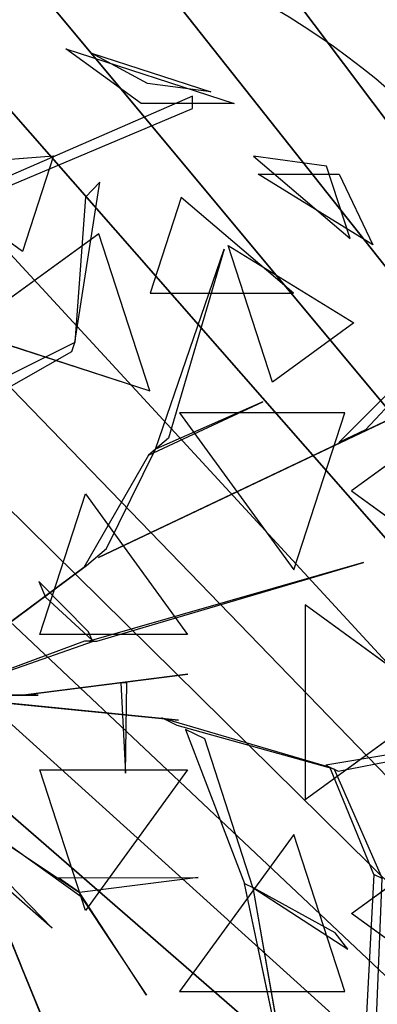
# Model space of a CAD drawing. Extents: x 22936 to 50368, y -4877 to 31080.
# Tile 53 of 256: x 49492 to 49614, y -483 to -149. Entities that reach past the tile are written whole.
import ezdxf

# ---------------------------------------------------------------- set-up
doc = ezdxf.new("R2010")
doc.units = 0
doc.layers.get('0').update_dxf_attribs({"linetype": 'CONTINUOUS'})
for name, color, linetype in [('00_TRACE_ARBRE', 3, 'CONTINUOUS'), ('00_TRACE_RDC', 241, 'CONTINUOUS'), ('08_AMENAGEMENTS_EXTERIEURS', 253, 'CONTINUOUS'), ('09_VEGETATION', 134, 'CONTINUOUS')]:
    doc.layers.add(name, color=color, linetype=linetype)

# ---------------------------------------------------------------- blocks, each defined once
blk = doc.blocks.new('TREE_GEOMETRIC_ROUND')
at = {"color": 7}
for p, q in [((620.5, 1566.6, 3316.1), (416.4, 1714.8, 3736.8)), ((416.4, 1714.8, 3736.8), (872.7, 1566.6, 3736.8)), ((638.1, 1620.9, 4415.9), (486, 1703.1, 4189.8)), ((486, 1703.1, 4189.8), (809.5, 1598, 4189.8)), ((809.5, 1598, 4189.8), (638.1, 1620.9, 4415.9)), ((759.5, 1585.9, 4205.1), (173.7, 1330.6, 3577.5)), ((759.5, 1552.4, 4205.1), (759.5, 1585.9, 4205.1)), ((173.7, 1305.5, 3608.8), (759.5, 1552.4, 4205.1)), ((872.7, 1566.6, 3736.8), (620.5, 1566.6, 3316.1)), ((-16.4, 1393.7, 5031.1), (382.6, 1424.5, 4958.5)), ((382.6, 1424.5, 4958.5), (298.3, 1165, 5283)), ((925.3, 1423.3, 4599.3), (1187.4, 1200.2, 4661.7)), ((1123.5, 1396.8, 4337.8), (925.3, 1423.3, 4599.3)), ((298.3, 1165, 5283), (-16.4, 1393.7, 5031.1)), ((1187.4, 1200.2, 4661.7), (1123.5, 1396.8, 4337.8)), ((1249.6, 1183.3, 3265.8), (938.1, 1374.8, 3199.5)), ((938.1, 1374.8, 3199.5), (1157.7, 1374.8, 3565.9)), ((1157.7, 1374.8, 3565.9), (1249.6, 1183.3, 3265.8)), ((440.3, 918.1, 4131.9), (508.8, 1353.2, 4822.3)), ((508.8, 1353.2, 4822.3), (469.9, 1312.8, 4644.5)), ((469.9, 1312.8, 4644.5), (440.3, 918.1, 4074.4)), ((729.4, 1311.8, 4958.5), (645, 1052.3, 5283)), ((1034.1, 1052.3, 5031.1), (729.4, 1311.8, 4958.5)), ((505.7, 1213.2, 2682.5), (143.1, 949.8, 2392.4)), ((644.2, 787, 2392.4), (505.7, 1213.2, 2682.5)), ((977.1, 811.1, 2577.8), (856.9, 1181.1, 2829.7)), ((856.9, 1181.1, 2829.7), (1197.9, 971.5, 2902.3)), ((659.8, 629.4, 4074.4), (845.8, 1171, 4367.3)), ((845.8, 1171, 4367.3), (695.2, 658.9, 4126.7)), ((645, 1052.3, 5283), (1034.1, 1052.3, 5031.1)), ((1157, 647.6, 3462.4), (1550.3, 1040.4, 3357.8)), ((1197.9, 971.5, 2902.3), (977.1, 811.1, 2577.8)), ((143.1, 949.8, 2392.4), (644.2, 787, 2392.4)), ((440.3, 918.1, 4074.4), (61.4, 729.6, 2965.5)), ((432.8, 894.1, 4074.4), (440.3, 918.1, 4074.4)), ((440.3, 918.1, 4074.4), (440.3, 918.1, 4131.9)), ((1444.2, 912, 3431), (1228.9, 681.4, 3488.5)), ((43.9, 673.7, 2892.3), (432.8, 894.1, 4074.4)), ((504.8, 335.9, 3415.3), (1641.7, 875.3, 3593.2)), ((1641.7, 875.3, 3593.2), (504.8, 335.9, 3357.8)), ((640.5, 613.4, 4105.7), (950.7, 757.4, 4806.6)), ((950.7, 757.4, 4806.6), (659.8, 629.4, 4074.4)), ((725, 728.2, 5468.4), (1034.7, 302, 5468.4)), ((1173.2, 728.2, 5178.3), (725, 728.2, 5468.4)), ((1034.7, 302, 5468.4), (1173.2, 728.2, 5178.3)), ((1228.9, 681.4, 3488.5), (1157, 647.6, 3462.4)), ((1412.1, 676.5, 2902.3), (1191.4, 516.2, 2577.8)), ((695.2, 658.9, 4126.7), (659.8, 629.4, 4074.4)), ((526.6, 359.6, 3415.3), (659.8, 629.4, 4074.4)), ((659.8, 629.4, 4074.4), (640.5, 613.4, 4105.7)), ((640.5, 613.4, 4105.7), (465.5, 308.8, 3415.3)), ((345.4, 126.8, 5736.5), (469.4, 508.3, 5644.3)), ((469.4, 508.3, 5644.3), (746.6, 126.8, 5644.3)), ((1191.4, 516.2, 2577.8), (1506.2, 287.5, 2829.7)), ((471.9, 314.1, 3415.3), (526.6, 359.6, 3415.3)), ((1223.9, 322.2, 5052.5), (479.1, 108.8, 3886.1)), ((500, 108.8, 3797.1), (1223.9, 322.2, 5042)), ((504.8, 335.9, 3357.8), (504.8, 335.9, 3415.3)), ((1223.9, 322.2, 5042), (1223.9, 322.2, 5052.5)), ((43.9, -4.2, 2510.4), (471.9, 314.1, 3357.8)), ((471.9, 314.1, 3415.3), (43.9, -4.2, 2583.7)), ((465.5, 308.8, 3415.3), (471.9, 314.1, 3415.3)), ((471.9, 314.1, 3357.8), (471.9, 314.1, 3415.3)), ((342.6, 270.2, 4498), (360.8, 227.9, 4498)), ((477.9, 134.4, 3870.4), (342.6, 270.2, 4498)), ((360.8, 227.9, 4498), (487.8, 111.3, 3797.1)), ((1065.6, 207, 2392.4), (1065.6, -319.9, 2392.4)), ((1428.2, -56.5, 2682.5), (1065.6, 207, 2392.4)), ((487.8, 111.3, 3797.1), (477.9, 134.4, 3870.4)), ((73.2, -37.7, 2364), (491.7, 108.8, 3797.1)), ((466.6, 108.8, 3870.4), (73.2, -37.7, 2510.4)), ((746.6, 126.8, 5644.3), (345.4, 126.8, 5736.5)), ((491.7, 108.8, 3797.1), (466.6, 108.8, 3870.4)), ((479.1, 108.8, 3886.1), (500, 108.8, 3797.1)), ((747.6, 19.4, 5507.5), (307.6, -36.3, 4586.9)), ((340.8, -32.1, 4498), (747.6, 19.4, 5507.5)), ((581.4, -3.9, 5214.6), (565.4, -3.9, 5099.5)), ((565.4, -3.9, 5099.5), (578, -248.8, 5549.4)), ((578, -248.8, 5549.4), (581.4, -3.9, 5214.6)), ((-232.2, -37.7, 4440.5), (378.7, -669.5, 5654)), ((676.3, -100.8, 2829.5), (35.1, -36.7, 1966.5)), ((85, -41.7, 1966.5), (722.1, -105.4, 2772)), ((85.8, -37.7, 5481.4), (295, -37.7, 4498)), ((341, -37.7, 4498), (85.8, -37.7, 5669.7)), ((295, -37.7, 4498), (341, -37.7, 4498)), ((307.6, -36.3, 4586.9), (340.8, -32.1, 4498)), ((1065.6, -319.9, 2392.4), (1428.2, -56.5, 2682.5)), ((722.1, -105.4, 2772), (676.3, -100.8, 2829.5)), ((718.1, -119.5, 2772), (676.7, -99.4, 2829.5)), ((676.7, -99.4, 2829.5), (1132.9, -232.9, 3326.4)), ((1144.2, -238.3, 3300.2), (718.1, -119.5, 2772)), ((740.6, -130.5, 2892.3), (900.6, -547.9, 4074.4)), ((793.3, -156.1, 2965.5), (740.6, -130.5, 2892.3)), ((923.2, -558.9, 4074.4), (793.3, -156.1, 2965.5)), ((1405.5, -179.3, 3242.7), (1121.6, -227.4, 3242.7)), ((1155.5, -243.8, 3315.9), (1428.1, -190.3, 3300.2)), ((345.4, -239.8, 5736.5), (746.6, -239.8, 5644.3)), ((469.4, -621.3, 5644.3), (345.4, -239.8, 5736.5)), ((746.6, -239.8, 5644.3), (469.4, -621.3, 5644.3)), ((1121.6, -227.4, 3242.7), (1155.5, -243.8, 3315.9)), ((1252.1, -523.5, 3608.8), (1132.9, -232.9, 3326.4)), ((1132.9, -232.9, 3326.4), (1144.2, -238.3, 3300.2)), ((1144.2, -238.3, 3300.2), (1274.7, -534.5, 3577.5)), ((93.2, -276.5, 3886.1), (292.4, -764.7, 4383)), ((297.1, -776.3, 4335.9), (102.7, -299.8, 3839)), ((458.2, -584.1, 4848.5), (120.1, -342.4, 4456.2)), ((124.8, -354, 4571.3), (453.5, -572.4, 4906)), ((1034.7, -415, 5468.4), (725, -841.2, 5468.4)), ((1173.2, -841.2, 5178.3), (1034.7, -415, 5468.4)), ((1191.4, -629.1, 2577.8), (1506.2, -400.4, 2829.7)), ((396.5, -532.4, 4848.5), (775.7, -531.4, 5361.1)), ((453.5, -572.4, 4895.5), (396.5, -532.4, 4848.5)), ((775.7, -531.4, 5361.1), (453.5, -572.4, 4895.5)), ((1252.1, -523.5, 3608.8), (1218, -1158.3, 4205.1)), ((1274.7, -534.5, 3577.5), (1252.1, -523.5, 3608.8)), ((378.7, -669.5, 5654), (236.4, -544, 5491.8)), ((1024.9, -1134.2, 5230.3), (900.6, -547.9, 4074.4)), ((900.6, -547.9, 4074.4), (923.2, -558.9, 4074.4)), ((1147.2, -681.8, 4644.5), (923.2, -558.9, 4074.4)), ((923.2, -558.9, 4131.9), (1181.4, -726.4, 4822.3)), ((923.2, -558.9, 4074.4), (1024.9, -1134.2, 5230.3)), ((923.2, -558.9, 4074.4), (923.2, -558.9, 4131.9)), ((1248.1, -1172.9, 4205.1), (1274.7, -534.5, 3577.5)), ((634.8, -851, 5246), (453.5, -572.4, 4906)), ((453.5, -572.4, 4906), (458.2, -584.1, 4848.5)), ((458.2, -584.1, 4848.5), (634.8, -851, 5246)), ((1412.1, -789.5, 2902.3), (1191.4, -629.1, 2577.8)), ((1181.4, -726.4, 4822.3), (1147.2, -681.8, 4644.5)), ((292.4, -764.7, 4383), (297.1, -776.3, 4335.9)), ((376.1, -970, 4937.4), (292.4, -764.7, 4383)), ((297.1, -776.3, 4325.4), (543.6, -1380.7, 4586.9)), ((314.5, -818.9, 4398.6), (297.1, -776.3, 4325.4)), ((297.1, -776.3, 4335.9), (412.5, -1059.2, 5099.5)), ((447.2, -1144.4, 4555.6), (314.5, -818.9, 4398.6)), ((725, -841.2, 5468.4), (1173.2, -841.2, 5178.3))]:
    blk.add_line(p, q, dxfattribs=at)
mesh = blk.add_polyface(dxfattribs=at)
corners = [(872.7, 1566.6, 3736.8), (620.5, 1566.6, 3316.1), (416.4, 1714.8, 3736.8)]
mesh.append_faces([[corners[k] for k in face] for face in [(0, 1, 2)]], dxfattribs={"color": 7})
mesh = blk.add_polyface(dxfattribs=at)
corners = [(638.1, 1620.9, 4415.9), (486, 1703.1, 4189.8), (809.5, 1598, 4189.8)]
mesh.append_faces([[corners[k] for k in face] for face in [(0, 1, 2)]], dxfattribs={"color": 7})
mesh = blk.add_polyface(dxfattribs=at)
corners = [(298.3, 1165, 5283), (-16.4, 1393.7, 5031.1), (382.6, 1424.5, 4958.5)]
mesh.append_faces([[corners[k] for k in face] for face in [(0, 1, 2)]], dxfattribs={"color": 7})
mesh = blk.add_polyface(dxfattribs=at)
corners = [(1187.4, 1200.2, 4661.7), (1123.5, 1396.8, 4337.8), (925.3, 1423.3, 4599.3)]
mesh.append_faces([[corners[k] for k in face] for face in [(0, 1, 2)]], dxfattribs={"color": 7})
mesh = blk.add_polyface(dxfattribs=at)
corners = [(1157.7, 1374.8, 3565.9), (1249.6, 1183.3, 3265.8), (938.1, 1374.8, 3199.5)]
mesh.append_faces([[corners[k] for k in face] for face in [(0, 1, 2)]], dxfattribs={"color": 7})
mesh = blk.add_polyface(dxfattribs=at)
corners = [(645, 1052.3, 5283), (1034.1, 1052.3, 5031.1), (729.4, 1311.8, 4958.5)]
mesh.append_faces([[corners[k] for k in face] for face in [(0, 1, 2)]], dxfattribs={"color": 7})
mesh = blk.add_polyface(dxfattribs=at)
corners = [(644.2, 787, 2392.4), (505.7, 1213.2, 2682.5), (143.1, 949.8, 2392.4)]
mesh.append_faces([[corners[k] for k in face] for face in [(0, 1, 2)]], dxfattribs={"color": 7})
mesh = blk.add_polyface(dxfattribs=at)
corners = [(1197.9, 971.5, 2902.3), (977.1, 811.1, 2577.8), (856.9, 1181.1, 2829.7)]
mesh.append_faces([[corners[k] for k in face] for face in [(0, 1, 2)]], dxfattribs={"color": 7})
mesh = blk.add_polyface(dxfattribs=at)
corners = [(845.8, 1171, 4367.3), (695.2, 658.9, 4126.7), (659.8, 629.4, 4074.4)]
mesh.append_faces([[corners[k] for k in face] for face in [(0, 1, 2)]], dxfattribs={"color": 7})
mesh = blk.add_polyface(dxfattribs=at)
corners = [(1641.7, 875.3, 3593.2), (504.8, 335.9, 3357.8), (504.8, 335.9, 3415.3)]
mesh.append_faces([[corners[k] for k in face] for face in [(0, 1, 2)]], dxfattribs={"color": 7})
mesh = blk.add_polyface(dxfattribs=at)
corners = [(950.7, 757.4, 4806.6), (659.8, 629.4, 4074.4), (640.5, 613.4, 4105.7)]
mesh.append_faces([[corners[k] for k in face] for face in [(0, 1, 2)]], dxfattribs={"color": 7})
mesh = blk.add_polyface(dxfattribs=at)
corners = [(1173.2, 728.2, 5178.3), (725, 728.2, 5468.4), (1034.7, 302, 5468.4)]
mesh.append_faces([[corners[k] for k in face] for face in [(0, 1, 2)]], dxfattribs={"color": 7})
mesh = blk.add_polyface(dxfattribs=at)
corners = [(1412.1, 676.5, 2902.3), (1191.4, 516.2, 2577.8), (1506.2, 287.5, 2829.7)]
mesh.append_faces([[corners[k] for k in face] for face in [(0, 1, 2)]], dxfattribs={"color": 7})
mesh = blk.add_polyface(dxfattribs=at)
corners = [(746.6, 126.8, 5644.3), (345.4, 126.8, 5736.5), (469.4, 508.3, 5644.3)]
mesh.append_faces([[corners[k] for k in face] for face in [(0, 1, 2)]], dxfattribs={"color": 7})
mesh = blk.add_polyface(dxfattribs=at)
corners = [(471.9, 314.1, 3357.8), (43.9, -4.2, 2583.7), (43.9, -4.2, 2510.4), (471.9, 314.1, 3415.3)]
mesh.append_faces([[corners[k] for k in face] for face in [(0, 1, 2), (1, 0, 3)]], dxfattribs={"vtx0": -1, "color": 7})
mesh = blk.add_polyface(dxfattribs=at)
corners = [(1428.2, -56.5, 2682.5), (1065.6, 207, 2392.4), (1065.6, -319.9, 2392.4)]
mesh.append_faces([[corners[k] for k in face] for face in [(0, 1, 2)]], dxfattribs={"color": 7})
mesh = blk.add_polyface(dxfattribs=at)
corners = [(747.6, 19.4, 5507.5), (307.6, -36.3, 4586.9), (340.8, -32.1, 4498)]
mesh.append_faces([[corners[k] for k in face] for face in [(0, 1, 2)]], dxfattribs={"color": 7})
mesh = blk.add_polyface(dxfattribs=at)
corners = [(565.4, -3.9, 5099.5), (578, -248.8, 5549.4), (581.4, -3.9, 5214.6)]
mesh.append_faces([[corners[k] for k in face] for face in [(0, 1, 2)]], dxfattribs={"color": 7})
mesh = blk.add_polyface(dxfattribs=at)
corners = [(722.1, -105.4, 2772), (35.1, -36.7, 1966.5), (85, -41.7, 1966.5), (676.3, -100.8, 2829.5)]
mesh.append_faces([[corners[k] for k in face] for face in [(0, 1, 2), (1, 0, 3)]], dxfattribs={"vtx0": -1, "color": 7})
mesh = blk.add_polyface(dxfattribs=at)
corners = [(85.8, -37.7, 5669.7), (295, -37.7, 4498), (341, -37.7, 4498), (85.8, -37.7, 5481.4)]
mesh.append_faces([[corners[k] for k in face] for face in [(0, 1, 2), (1, 0, 3)]], dxfattribs={"vtx0": -1, "color": 7})
mesh = blk.add_polyface(dxfattribs=at)
corners = [(746.6, -239.8, 5644.3), (469.4, -621.3, 5644.3), (345.4, -239.8, 5736.5)]
mesh.append_faces([[corners[k] for k in face] for face in [(0, 1, 2)]], dxfattribs={"color": 7})
mesh = blk.add_polyface(dxfattribs=at)
corners = [(102.7, -299.8, 3839), (292.4, -764.7, 4383), (297.1, -776.3, 4335.9), (93.2, -276.5, 3886.1)]
mesh.append_faces([[corners[k] for k in face] for face in [(0, 1, 2), (1, 0, 3)]], dxfattribs={"vtx0": -1, "color": 7})
mesh = blk.add_polyface(dxfattribs=at)
corners = [(1173.2, -841.2, 5178.3), (1034.7, -415, 5468.4), (725, -841.2, 5468.4)]
mesh.append_faces([[corners[k] for k in face] for face in [(0, 1, 2)]], dxfattribs={"color": 7})
mesh = blk.add_polyface(dxfattribs=at)
corners = [(1506.2, -400.4, 2829.7), (1412.1, -789.5, 2902.3), (1191.4, -629.1, 2577.8)]
mesh.append_faces([[corners[k] for k in face] for face in [(0, 1, 2)]], dxfattribs={"color": 7})
mesh = blk.add_polyface(dxfattribs=at)
corners = [(775.7, -531.4, 5361.1), (453.5, -572.4, 4895.5), (396.5, -532.4, 4848.5)]
mesh.append_faces([[corners[k] for k in face] for face in [(0, 1, 2)]], dxfattribs={"color": 7})
mesh = blk.add_polyface(dxfattribs=at)
corners = [(1024.9, -1134.2, 5230.3), (900.6, -547.9, 4074.4), (923.2, -558.9, 4074.4)]
mesh.append_faces([[corners[k] for k in face] for face in [(0, 1, 2)]], dxfattribs={"color": 7})
mesh = blk.add_polyface(dxfattribs=at)
corners = [(453.5, -572.4, 4906), (458.2, -584.1, 4848.5), (634.8, -851, 5246)]
mesh.append_faces([[corners[k] for k in face] for face in [(0, 1, 2)]], dxfattribs={"color": 7})
mesh = blk.add_polyface(dxfattribs=at)
corners = [(376.1, -970, 4937.4), (297.1, -776.3, 4335.9), (412.5, -1059.2, 5099.5), (292.4, -764.7, 4383)]
mesh.append_faces([[corners[k] for k in face] for face in [(0, 1, 2), (1, 0, 3)]], dxfattribs={"vtx0": -1, "color": 7})
mesh = blk.add_polyface(dxfattribs=at)
corners = [(447.2, -1144.4, 4555.6), (297.1, -776.3, 4325.4), (543.6, -1380.7, 4586.9), (314.5, -818.9, 4398.6)]
mesh.append_faces([[corners[k] for k in face] for face in [(0, 1, 2), (1, 0, 3)]], dxfattribs={"vtx0": -1, "color": 7})
blk = doc.blocks.new('ARBRE_SIMPLE')
blk.add_circle((0, 0), 250)
blk = doc.blocks.new('GROUPER_1')
at = {"layer": '00_TRACE_ARBRE', "rotation": 10.53798942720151}
blk.add_blockref('ARBRE_SIMPLE', (7840.07, 249.24), dxfattribs=at)
blk = doc.blocks.new('GROUPER_2')
at = {"layer": '00_TRACE_RDC'}
blk.add_blockref('GROUPER_1', (12098.99, 4265.72), dxfattribs=at)
blk = doc.blocks.new('GROUPER_17')
at = {"layer": '08_AMENAGEMENTS_EXTERIEURS'}
mesh = blk.add_polyface(dxfattribs=at)
corners = [(16.45, 1860.4), (0, 1328), (0, 1844.55), (1795, 1328), (33.02, 1876.27), (49.71, 1892.12), (66.55, 1907.89), (83.55, 1923.55), (100.74, 1939.04), (118.11, 1954.33), (135.7, 1969.37), (153.53, 1984.11), (171.6, 1998.5), (189.93, 2012.5), (208.55, 2026.07), (227.46, 2039.16), (246.69, 2051.72), (266.25, 2063.72), (286.11, 2075.18), (306.26, 2086.08), (326.69, 2096.46), (347.37, 2106.3), (368.28, 2115.64), (389.4, 2124.46), (410.72, 2132.79), (432.21, 2140.64), (453.87, 2148), (475.66, 2154.9), (497.57, 2161.34), (519.59, 2167.33), (541.68, 2172.89), (563.84, 2178.01), (586.04, 2182.71), (608.27, 2187), (630.51, 2190.89), (652.73, 2194.39), (674.92, 2197.5), (697.06, 2200.25), (719.14, 2202.62), (741.15, 2204.62), (763.1, 2206.23), (785, 2207.43), (806.84, 2208.22), (828.63, 2208.57), (850.38, 2208.48), (872.08, 2207.93), (893.75, 2206.9), (915.39, 2205.39), (936.99, 2203.38), (958.57, 2200.86), (980.13, 2197.81), (1001.67, 2194.22), (1023.19, 2190.07), (1044.71, 2185.36), (1066.22, 2180.06), (1087.73, 2174.17), (1109.23, 2167.67), (1130.75, 2160.55), (1152.27, 2152.79), (1173.81, 2144.38), (1195.36, 2135.31), (1216.93, 2125.59), (1238.5, 2115.38), (1260.06, 2104.88), (1281.58, 2094.27), (1303.04, 2083.75), (1324.43, 2073.52), (1345.72, 2063.77), (1366.89, 2054.69), (1387.93, 2046.48), (1408.82, 2039.32), (1429.54, 2033.42), (1450.06, 2028.98), (1470.36, 2026.17), (1490.44, 2025.2), (1510.26, 2026.26), (1529.82, 2029.54), (1549.07, 2035.18), (1567.96, 2043.07), (1586.43, 2053.03), (1604.39, 2064.91), (1621.79, 2078.53), (1638.55, 2093.74), (1654.6, 2110.37), (1669.89, 2128.24), (1684.32, 2147.2), (1697.85, 2167.08), (1710.39, 2187.71), (1721.89, 2208.92), (1732.26, 2230.56), (1741.45, 2252.45), (1749.38, 2274.43), (1756.03, 2296.38), (1761.5, 2318.27), (1765.9, 2340.13), (1769.36, 2361.94), (1771.99, 2383.72), (1773.91, 2405.46), (1775.24, 2427.19), (1776.09, 2448.89), (1776.59, 2470.58), (1776.85, 2492.26), (1777, 2513.93), (2395.68, 2513.93), (1845, 75), (1845, 0), (1332.44, 6187.9), (953.84, 4324.79), (744.56, 6114.92), (1503.53, 4690.87), (1872.82, 4324.79), (2843.74, 4811.2), (2680.87, 4187.05), (193.79, -1456.02), (188.09, -1836.1), (174.84, -1645.82), (233.16, -2021.44), (244.41, -1272.11), (308.78, -2196.56), (325.25, -1099.34), (412.78, -2356.46), (434, -942.64), (3662.14, -2801.42), (567.57, -806.46), (722.14, -694.7), (893.31, -610.54), (1076.21, -556.38), (1155.38, -537.12), (1232.99, -512.33), (1308.66, -482.14), (1382.02, -446.69), (1452.7, -406.15), (1520.35, -360.74), (1584.63, -310.68), (1645.22, -256.21), (1701.82, -197.6), (1754.16, -135.16), (1801.96, -69.18), (1795, 75)]
mesh.append_faces([[corners[k] for k in face] for face in [(0, 1, 2), (106, 107, 108), (113, 114, 115)]], dxfattribs={"vtx0": -1})
mesh.append_faces([[corners[k] for k in face] for face in [(1, 0, 3), (104, 103, 105), (107, 109, 110), (110, 111, 112), (114, 113, 116), (116, 117, 118), (118, 119, 120), (120, 121, 122), (122, 112, 111)]], dxfattribs={"vtx0": -1, "vtx1": -1})
mesh.append_faces([[corners[k] for k in face] for face in [(3, 103, 104), (122, 105, 103)]], dxfattribs={"vtx0": -1, "vtx1": -1, "vtx2": -1})
mesh.append_faces([[corners[k] for k in face] for face in [(3, 0, 4), (3, 4, 5), (3, 5, 6), (3, 6, 7), (3, 7, 8), (3, 8, 9), (3, 9, 10), (3, 10, 11), (3, 11, 12), (3, 12, 13), (3, 13, 14), (3, 14, 15), (3, 15, 16), (3, 16, 17), (3, 17, 18), (3, 18, 19), (3, 19, 20), (3, 20, 21), (3, 21, 22), (3, 22, 23), (3, 23, 24), (3, 24, 25), (3, 25, 26), (3, 26, 27), (3, 27, 28), (3, 28, 29), (3, 29, 30), (3, 30, 31), (3, 31, 32), (3, 32, 33), (3, 33, 34), (3, 34, 35), (3, 35, 36), (3, 36, 37), (3, 37, 38), (3, 38, 39), (3, 39, 40), (3, 40, 41), (3, 41, 42), (3, 42, 43), (3, 43, 44), (3, 44, 45), (3, 45, 46), (3, 46, 47), (3, 47, 48), (3, 48, 49), (3, 49, 50), (3, 50, 51), (3, 51, 52), (3, 52, 53), (3, 53, 54), (3, 54, 55), (3, 55, 56), (3, 56, 57), (3, 57, 58), (3, 58, 59), (3, 59, 60), (3, 60, 61), (3, 61, 62), (3, 62, 63), (3, 63, 64), (3, 64, 65), (3, 65, 66), (3, 66, 67), (3, 67, 68), (3, 68, 69), (3, 69, 70), (3, 70, 71), (3, 71, 72), (3, 72, 73), (3, 73, 74), (3, 74, 75), (3, 75, 76), (3, 76, 77), (3, 77, 78), (3, 78, 79), (3, 79, 80), (3, 80, 81), (3, 81, 82), (3, 82, 83), (3, 83, 84), (3, 84, 85), (3, 85, 86), (3, 86, 87), (3, 87, 88), (3, 88, 89), (3, 89, 90), (3, 90, 91), (3, 91, 92), (3, 92, 93), (3, 93, 94), (3, 94, 95), (3, 95, 96), (3, 96, 97), (3, 97, 98), (3, 98, 99), (3, 99, 100), (3, 100, 101), (3, 101, 102), (3, 102, 103), (107, 106, 109), (110, 109, 111), (116, 113, 117), (118, 117, 119), (120, 119, 121), (122, 121, 123), (122, 123, 124), (122, 124, 125), (122, 125, 126), (122, 126, 127), (122, 127, 128), (122, 128, 129), (122, 129, 130), (122, 130, 131), (122, 131, 132), (122, 132, 133), (122, 133, 134), (122, 134, 135), (122, 135, 136), (122, 136, 137), (122, 137, 105), (122, 103, 112)]], dxfattribs={"vtx0": -1, "vtx2": -1})
mesh.append_faces([[corners[k] for k in face] for face in [(104, 138, 3)]], dxfattribs={"vtx2": -1})

msp = doc.modelspace()

# ---------------------------------------------------------------- block references
at = {"layer": '00_TRACE_RDC'}
msp.add_blockref('GROUPER_2', (29515.15, -4876.93), dxfattribs=at)
at = {"layer": '08_AMENAGEMENTS_EXTERIEURS', "color": 54}
msp.add_blockref('GROUPER_17', (46706.19, 1619.93), dxfattribs=at)
at = {"layer": '09_VEGETATION', "xscale": 0.125, "yscale": 0.125, "zscale": 0.125}
msp.add_blockref('TREE_GEOMETRIC_ROUND', (49456.1, -373.28), dxfattribs=at)

doc.saveas('drawing.dxf')
